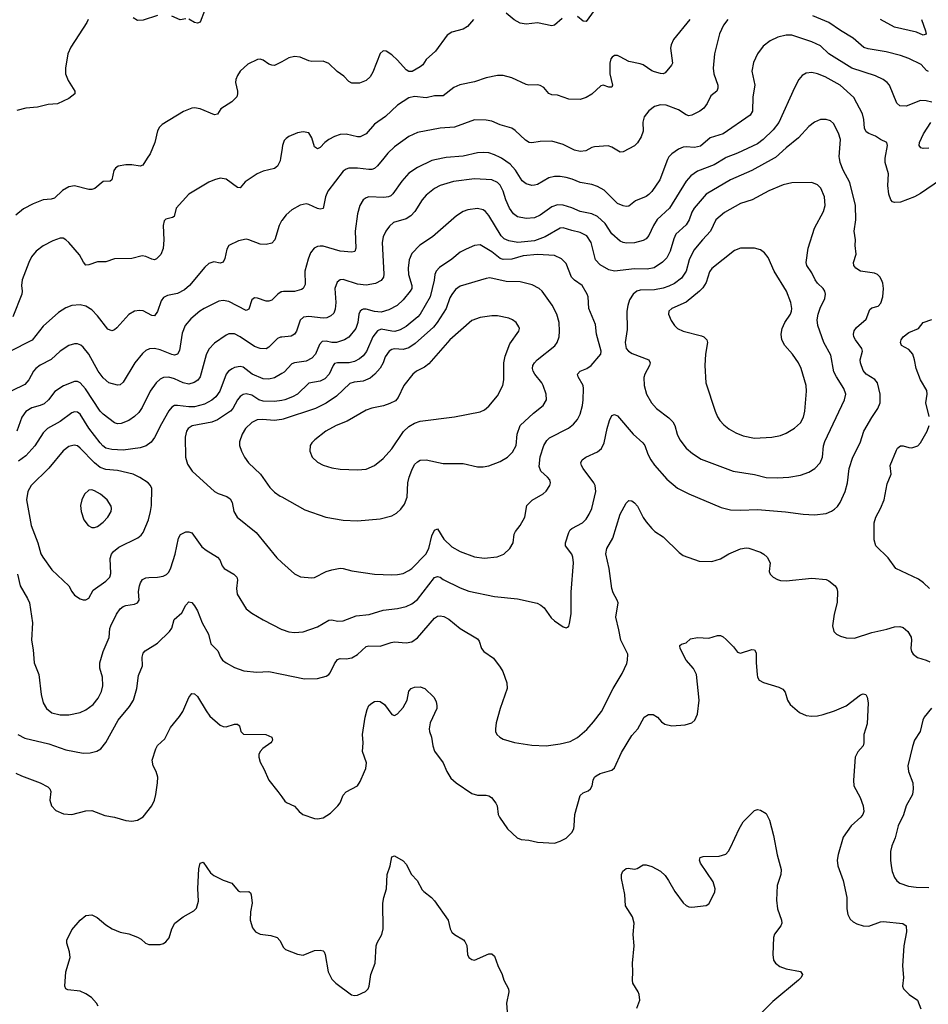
# Model space of a CAD drawing. Header units: inches. Extents: x 1308439 to 1441336, y 959892 to 1036309.
# Tile 91 of 167: x 1368166 to 1374526, y 1014082 to 1020969. Entities that reach past the tile are written whole.
import ezdxf

# ---------------------------------------------------------------- set-up
doc = ezdxf.new("R2010")
doc.units = ezdxf.units.IN
doc.header["$MEASUREMENT"] = 0
for name, color, linetype in [('B3061', 7, 'Continuous'), ('B3062', 7, 'Continuous'), ('B3071', 7, 'Continuous'), ('B3072', 7, 'Continuous')]:
    doc.layers.add(name, color=color, linetype=linetype)

msp = doc.modelspace()

# ---------------------------------------------------------------- linework, layer by layer
at = {"layer": 'B3061', "color": 6}
for points, elevation in [([(1369992.4, 1020000), (1369990, 1019982.5), (1369970, 1019945.2), (1369950, 1019927.8), (1369870, 1019908.9), (1369828.8, 1019891.2), (1369744.3, 1019835.7), (1369710, 1019792.7), (1369690, 1019794.9), (1369610, 1019853.7), (1369570, 1019859.7), (1369530, 1019849.9), (1369490, 1019831.5), (1369350, 1019748.1), (1369260.4, 1019650), (1369247.4, 1019592.6), (1369234.8, 1019585.2), (1369190, 1019573.2), (1369178.3, 1019561.7), (1369171, 1019530), (1369176, 1019430), (1369170.7, 1019369.3), (1369153.9, 1019326.1), (1369123.3, 1019296.7), (1369110, 1019290.5), (1369090, 1019293.7), (1369050, 1019313.5), (1369022.8, 1019317.2), (1368950, 1019298.2), (1368830, 1019295.8), (1368770, 1019275.6), (1368710, 1019275.5), (1368650, 1019253.9), (1368630, 1019252.3), (1368612.6, 1019272.6), (1368585.3, 1019325.3), (1368510, 1019409.9), (1368490, 1019430.3), (1368470, 1019440.1), (1368450, 1019440.9), (1368397.4, 1019422.6), (1368330, 1019386.2), (1368281.7, 1019350), (1368249.3, 1019310.7), (1368229.3, 1019270.7), (1368183.9, 1019150), (1368178.9, 1019110), (1368183.8, 1019070), (1368181.6, 1019050), (1368118.9, 1018890)], 2900), ([(1369058.8, 1020000), (1369028, 1019952), (1369010, 1019945), (1368950, 1019953.8), (1368910, 1019954.2), (1368856.1, 1019943.9), (1368836.3, 1019930), (1368825.3, 1019914.7), (1368811, 1019849), (1368799.9, 1019840.1), (1368750, 1019837.2), (1368690.8, 1019789.2), (1368670, 1019781.5), (1368650, 1019781.6), (1368550, 1019806.9), (1368510, 1019799.9), (1368466.3, 1019773.7), (1368410, 1019721.6), (1368385.7, 1019714.3), (1368330, 1019709.5), (1368260, 1019680), (1368193.7, 1019646.3), (1368138.7, 1019601.3)], 2800), ([(1370000, 1019564.3), (1369998.1, 1019561.9), (1369982.2, 1019530), (1369950.8, 1019430), (1369930, 1019406), (1369890, 1019395.6), (1369850, 1019398.4), (1369770, 1019430.3), (1369750, 1019433), (1369698.5, 1019421.5), (1369630.9, 1019390), (1369615.1, 1019364.9), (1369600.8, 1019299.2), (1369590, 1019273.1), (1369570, 1019266.5), (1369524.8, 1019275.2), (1369490, 1019263.5), (1369462.1, 1019237.9), (1369353.9, 1019110), (1369320.2, 1019079.8), (1369270, 1019053.4), (1369201.1, 1019038.9), (1369173.6, 1019026.4), (1369156.5, 1019003.5), (1369130, 1018927.8), (1369110, 1018898.7), (1369090, 1018900.7), (1369030, 1018932.3), (1369004.5, 1018935.5), (1368970, 1018930.8), (1368930, 1018907), (1368846.4, 1018813.6), (1368830, 1018798.9), (1368810, 1018792.1), (1368783.5, 1018803.5), (1368710, 1018898.8), (1368670, 1018939.1), (1368630, 1018965), (1368590, 1018974.3), (1368530, 1018970.5), (1368490, 1018954.5), (1368438.7, 1018921.3), (1368330, 1018826.4), (1368252.2, 1018727.8), (1368093.4, 1018646.6)], 3000), ([(1370000, 1019066), (1369995, 1019065), (1369971.9, 1019050), (1369930, 1019007.8), (1369910, 1018999.9), (1369890, 1019000.6), (1369830, 1019021.5), (1369810, 1019022.4), (1369789.8, 1019010.2), (1369770, 1018943.4), (1369750, 1018934.6), (1369630, 1018997.1), (1369590, 1019005.8), (1369560.8, 1018999.2), (1369457.4, 1018950), (1369426.9, 1018930), (1369363.6, 1018876.4), (1369324.6, 1018830), (1369302.6, 1018777.4), (1369285.2, 1018654.8), (1369271.4, 1018628.6), (1369250, 1018623.6), (1369230, 1018627.6), (1369150, 1018659.6), (1369110, 1018669.1), (1369074.1, 1018665.9), (1369050, 1018655), (1369025.6, 1018634.4), (1368971.9, 1018568.1), (1368890, 1018433.5), (1368870, 1018414.7), (1368850, 1018411.9), (1368790, 1018429.4), (1368750, 1018462.9), (1368715.7, 1018510), (1368649.1, 1018629.1), (1368610, 1018679.1), (1368592.8, 1018692.8), (1368570, 1018701.8), (1368550, 1018701.6), (1368510, 1018689), (1368450, 1018651.2), (1368386.7, 1018593.3), (1368310, 1018552.3), (1368279.9, 1018530), (1368263.1, 1018510), (1368230.2, 1018449.8), (1368202.3, 1018417.7), (1368110, 1018372.8)], 3100), ([(1370000, 1018749), (1369991.7, 1018748.3), (1369970, 1018739.5), (1369910, 1018677.4), (1369890, 1018668), (1369850, 1018668.5), (1369810, 1018683), (1369710, 1018750.8), (1369670, 1018771.1), (1369630, 1018771.4), (1369610, 1018761.7), (1369530, 1018707.2), (1369490, 1018665.3), (1369470, 1018624.7), (1369430, 1018471.6), (1369412.4, 1018447.6), (1369388.2, 1018431.8), (1369350, 1018420.8), (1369310, 1018428.4), (1369250, 1018456.8), (1369210, 1018468.5), (1369173.2, 1018466.8), (1369150, 1018455.4), (1369121.6, 1018430), (1369079.4, 1018370), (1369023.8, 1018256.2), (1368999.2, 1018220.8), (1368970, 1018193.8), (1368930, 1018166.6), (1368875.9, 1018144.1), (1368850, 1018141.8), (1368830, 1018149), (1368749.3, 1018210), (1368730, 1018230.2), (1368627.7, 1018387.7), (1368590, 1018430), (1368570, 1018438.8), (1368550, 1018438.5), (1368472.2, 1018407.8), (1368412.3, 1018367.7), (1368367.1, 1018310), (1368337.3, 1018282.7), (1368310, 1018269.5), (1368250, 1018254.1), (1368210, 1018228.4), (1368179.9, 1018190), (1368145.8, 1018090)], 3200), ([(1370000, 1018493.8), (1369950, 1018464.8), (1369910, 1018454.2), (1369870, 1018456.5), (1369792.6, 1018490), (1369730, 1018538.4), (1369710, 1018543.2), (1369670, 1018536.5), (1369652.1, 1018527.9), (1369628.4, 1018511.6), (1369610.3, 1018489.7), (1369567.6, 1018370), (1369537.7, 1018330), (1369510, 1018307), (1369459.2, 1018280.8), (1369390, 1018262), (1369350, 1018260.1), (1369270, 1018270.8), (1369250, 1018269.4), (1369230, 1018258.5), (1369210, 1018232.2), (1369158.1, 1018141.9), (1369110, 1018046.8), (1369085.5, 1018014.5), (1369051.2, 1017988.8), (1369010, 1017975), (1368890, 1017958.7), (1368810, 1017963), (1368770, 1017972.8), (1368748, 1017988), (1368730, 1018008.8), (1368650, 1018113), (1368590.1, 1018210), (1368570, 1018224.1), (1368550, 1018227.2), (1368530, 1018219.7), (1368450, 1018158.9), (1368360.7, 1018110), (1368330, 1018079), (1368270.9, 1017989.1), (1368210, 1017918.6), (1368158.6, 1017881.4)], 3300), ([(1370000, 1018306.3), (1369950, 1018297.3), (1369870, 1018300.2), (1369839.9, 1018310), (1369790, 1018343), (1369750, 1018351.4), (1369730, 1018346.9), (1369710, 1018333.9), (1369690.5, 1018310), (1369658.1, 1018250), (1369641.9, 1018230), (1369550.7, 1018169.3), (1369510, 1018153.2), (1369372.2, 1018127.8), (1369344.4, 1018110), (1369334.2, 1018090), (1369324.3, 1018050), (1369326.5, 1017910), (1369341.2, 1017861.2), (1369374.3, 1017810), (1369529.6, 1017670), (1369555.6, 1017655.6), (1369614.8, 1017634.8), (1369638.8, 1017618.8), (1369653.1, 1017593.1), (1369663.8, 1017530), (1369689.2, 1017490), (1369821.8, 1017381.8), (1369965, 1017205), (1370000, 1017173.3)], 3400), ([(1370000, 1018172.6), (1369946, 1018166), (1369867.8, 1018172.2), (1369827.3, 1018170), (1369790, 1018151.5), (1369747.4, 1018110), (1369722.4, 1018070), (1369704.6, 1018015.4), (1369703.9, 1017990), (1369717.6, 1017950), (1369738.4, 1017910), (1369767.4, 1017870), (1369850.6, 1017790.6), (1369916.6, 1017696.6), (1369950, 1017663.8), (1369990, 1017636.8), (1370000, 1017631.3)], 3500), ([(1368150.7, 1017090), (1368169.3, 1017009.3), (1368221.2, 1016921.2), (1368234.3, 1016890), (1368255.5, 1016750), (1368248, 1016630), (1368260.7, 1016560.7), (1368267, 1016470), (1368301, 1016390), (1368315.8, 1016250), (1368330.5, 1016190.5), (1368352.9, 1016150), (1368390, 1016121), (1368450, 1016106), (1368510, 1016107.6), (1368590, 1016124), (1368630, 1016141.6), (1368679.8, 1016180.2), (1368715.7, 1016224.3), (1368738.7, 1016270), (1368747.7, 1016310), (1368744.9, 1016370), (1368726.7, 1016433.3), (1368727.3, 1016470), (1368749.9, 1016550), (1368791.6, 1016648.4), (1368797.4, 1016710), (1368803.6, 1016730), (1368842.7, 1016810), (1368870, 1016848.3), (1368890, 1016863.5), (1368910, 1016872), (1368970, 1016881.8), (1368990, 1016891.3), (1369001.4, 1016910), (1368998.1, 1016970), (1369004.8, 1017010), (1369010.9, 1017030), (1369026.4, 1017053.6), (1369050, 1017065.1), (1369070, 1017068.4), (1369130, 1017068.8), (1369170, 1017075.7), (1369192.7, 1017087.3), (1369210, 1017104.7), (1369224.9, 1017135.1), (1369253.1, 1017230), (1369276.6, 1017343.4), (1369291.7, 1017368.3), (1369330, 1017386.6), (1369350, 1017387.8), (1369370, 1017380.6), (1369441.5, 1017281.5), (1369470, 1017258.7), (1369550.2, 1017210.2), (1369567.6, 1017190), (1369582.8, 1017150), (1369596.1, 1017130), (1369665.5, 1017090), (1369686.3, 1017070), (1369690.4, 1017050), (1369682.4, 1016990), (1369689, 1016950), (1369750, 1016849.3), (1369790, 1016817.2), (1369869.8, 1016770.2), (1370000, 1016704.7)], 3300), ([(1368153.7, 1015970), (1368202.5, 1015942.5), (1368370, 1015903.8), (1368490, 1015862.2), (1368610, 1015839.2), (1368659.7, 1015840.3), (1368706.5, 1015853.5), (1368733.5, 1015870), (1368770, 1015912.5), (1368854.5, 1016070), (1368935.7, 1016164.3), (1368963.5, 1016210), (1368985.8, 1016290), (1368998.4, 1016381.6), (1369025.8, 1016450), (1369022.2, 1016510), (1369030, 1016538.5), (1369045.3, 1016554.7), (1369130, 1016608.8), (1369214.8, 1016690), (1369230, 1016712.2), (1369246.5, 1016773.5), (1369300.2, 1016819.8), (1369330, 1016874.5), (1369350, 1016897.4), (1369370, 1016893.4), (1369390, 1016869.4), (1369410, 1016834.5), (1369443.3, 1016750), (1369488.5, 1016670), (1369504.1, 1016604.1), (1369553.5, 1016553.5), (1369570.8, 1016510), (1369585.5, 1016490), (1369610.4, 1016470.4), (1369670, 1016437.9), (1369734.5, 1016414.5), (1369825.5, 1016405.5), (1369910, 1016410.6), (1370000, 1016391.7)], 3200), ([(1368139.3, 1015699.3), (1368179.3, 1015679.3), (1368308.8, 1015630), (1368362.3, 1015602.3), (1368375.8, 1015590), (1368384.6, 1015570), (1368377.6, 1015510), (1368389.3, 1015469.3), (1368417.9, 1015437.9), (1368473.6, 1015413.6), (1368530, 1015409.3), (1368630, 1015435.7), (1368670, 1015436.6), (1368762.5, 1015402.5), (1368830, 1015391.1), (1368910, 1015367.5), (1368950, 1015363.9), (1368990, 1015370.9), (1369030, 1015392.8), (1369090.6, 1015469.4), (1369109, 1015510), (1369118.3, 1015550), (1369131.7, 1015630), (1369133.1, 1015670), (1369121.1, 1015710), (1369100.3, 1015750), (1369093.4, 1015790), (1369118.7, 1015870), (1369130, 1015892.4), (1369180.8, 1015939.2), (1369222.4, 1016017.6), (1369285.2, 1016094.8), (1369306.8, 1016130), (1369350, 1016228.8), (1369370, 1016256.1), (1369390, 1016254.3), (1369410, 1016235), (1369470, 1016134.8), (1369497.9, 1016097.9), (1369570, 1016033.5), (1369590, 1016024.6), (1369610, 1016022.9), (1369670, 1016041.9), (1369690, 1016042.6), (1369704.6, 1016030), (1369714.1, 1015990), (1369731.8, 1015971.8), (1369888.1, 1015968.1), (1369930.1, 1015950.1), (1369936.5, 1015930), (1369930, 1015919.7), (1369923.5, 1015910), (1369868.6, 1015871.4), (1369850, 1015851.2), (1369840.7, 1015830), (1369839.2, 1015810), (1369850, 1015774.9), (1369875.7, 1015730), (1369908.8, 1015648.8), (1369973.7, 1015570), (1370000, 1015533)], 3100), ([(1368714.2, 1014070), (1368704.4, 1014090), (1368668.8, 1014130), (1368630, 1014156.1), (1368590, 1014173.3), (1368502.8, 1014182.8), (1368489.2, 1014189.2), (1368482.9, 1014210), (1368487.9, 1014310), (1368519.2, 1014410), (1368515.3, 1014450), (1368495.8, 1014510), (1368496.1, 1014530), (1368530, 1014602), (1368589.4, 1014670.6), (1368630, 1014702.3), (1368670, 1014707), (1368709.1, 1014689.1), (1368770, 1014637.6), (1368814.4, 1014610), (1368870, 1014585.5), (1368930, 1014574.3), (1368991.6, 1014551.6), (1369016.9, 1014536.9), (1369047.6, 1014510), (1369070, 1014500.2), (1369150, 1014500.9), (1369172.9, 1014507.1), (1369190, 1014518.4), (1369212.7, 1014547.3), (1369229.8, 1014610.2), (1369251.3, 1014650), (1369310, 1014693.6), (1369384.9, 1014735.1), (1369404.4, 1014755.6), (1369416.7, 1014803.3), (1369412.2, 1014892.2), (1369420.4, 1015030), (1369430, 1015070.3), (1369450, 1015076.9), (1369502.5, 1015002.5), (1369524, 1014984), (1369590, 1014950.1), (1369650, 1014928.5), (1369694.6, 1014874.6), (1369710, 1014868.3), (1369770, 1014871.2), (1369781.3, 1014861.3), (1369787.1, 1014847.1), (1369793.8, 1014790), (1369780.3, 1014730), (1369779.4, 1014670), (1369796.2, 1014616.2), (1369816.1, 1014590), (1369850, 1014572.8), (1369924.3, 1014564.3), (1369968.9, 1014548.9), (1369987.5, 1014527.5), (1370000, 1014502.7)], 3000)]:
    msp.add_lwpolyline(points, dxfattribs=dict(at, elevation=elevation))
for points, elevation in [([(1368546.6, 1017993.4), (1368510, 1017983.4), (1368470, 1017953.5), (1368370, 1017831), (1368246.6, 1017710), (1368222.3, 1017670), (1368214.2, 1017610), (1368246.9, 1017430), (1368293.2, 1017310), (1368314, 1017234), (1368327.2, 1017210), (1368390, 1017121.8), (1368509.1, 1017010), (1368530, 1016969.3), (1368550, 1016943.5), (1368590, 1016917.5), (1368610, 1016910.1), (1368630, 1016910.1), (1368650, 1016923.5), (1368680.9, 1016979.1), (1368770, 1017042.1), (1368796.8, 1017070), (1368804, 1017096), (1368799, 1017201), (1368808.8, 1017230), (1368823.6, 1017250), (1368860.8, 1017279.2), (1368994, 1017346), (1369016.2, 1017363.8), (1369030, 1017383.1), (1369067.7, 1017470), (1369082.5, 1017530), (1369087.6, 1017570), (1369090.3, 1017690), (1369082.3, 1017710), (1369065.2, 1017730), (1369007.9, 1017767.9), (1368961, 1017790), (1368850, 1017816.4), (1368770, 1017823.3), (1368730, 1017837.6), (1368690, 1017868.8), (1368590, 1017973), (1368570, 1017988)], 3400), ([(1368670, 1017680.3), (1368650, 1017678), (1368620.7, 1017650), (1368601.2, 1017610), (1368592.4, 1017570), (1368595.3, 1017530), (1368615.3, 1017470), (1368645, 1017430), (1368670, 1017417), (1368690, 1017416.3), (1368710, 1017423.7), (1368750, 1017454.5), (1368783.9, 1017490), (1368806.3, 1017530), (1368809.1, 1017550), (1368805.6, 1017565.6), (1368777.6, 1017610), (1368732, 1017650), (1368690, 1017674.2)], 3500)]:
    msp.add_lwpolyline(points, close=True, dxfattribs=dict(at, elevation=elevation))
at = {"layer": 'B3062', "color": 6}
msp.add_line((1370000, 1020054.7, 2900), (1369992.4, 1020000, 2900), dxfattribs=at)
for points, elevation in [([(1369459.7, 1021030), (1369430, 1020952), (1369410, 1020944.1), (1369390, 1020949.9), (1369350, 1020972.7)], 2700), ([(1368644.4, 1020970), (1368636.9, 1020950), (1368523.8, 1020776.2), (1368501.8, 1020730), (1368486.9, 1020630), (1368485.7, 1020590), (1368504.2, 1020544.2), (1368551.1, 1020470), (1368552.1, 1020450), (1368510, 1020416.8), (1368430, 1020379.8), (1368364.8, 1020375.2), (1368290, 1020356.3), (1368210, 1020351.2), (1368146.2, 1020333.8)], 2700), ([(1369130, 1020998.9), (1369030, 1020965.5), (1368990, 1020962.5), (1368961.1, 1020981.1)], 2700), ([(1369330, 1020975.4), (1369290, 1020969), (1369230, 1020994.1)], 2700), ([(1370000, 1020674.9), (1369950, 1020648.3), (1369930, 1020649.9), (1369910, 1020658.9), (1369870, 1020685.4), (1369850, 1020692.3), (1369829.6, 1020690.4), (1369762.8, 1020657.2), (1369710, 1020609.8), (1369690, 1020579.8), (1369678.5, 1020550), (1369677.4, 1020530), (1369690.6, 1020469.4), (1369691.6, 1020450), (1369685.5, 1020430), (1369650, 1020393.4), (1369574.7, 1020345.3), (1369550, 1020309.1), (1369530, 1020302.9), (1369430, 1020346.7), (1369390, 1020352.3), (1369370, 1020350.4), (1369313.4, 1020326.6), (1369162.9, 1020237.1), (1369143.8, 1020216.2), (1369129.4, 1020190.6), (1369111.4, 1020110), (1369078.1, 1020030), (1369058.8, 1020000)], 2800)]:
    msp.add_lwpolyline(points, dxfattribs=dict(at, elevation=elevation))
at = {"layer": 'B3071', "color": 6}
for points, elevation in [([(1370000, 1016704.7), (1370003.1, 1016703.1), (1370050, 1016687.8), (1370090, 1016681.6), (1370150, 1016687.5), (1370250, 1016722.4), (1370330, 1016769.8), (1370350, 1016771.6), (1370390, 1016762.7), (1370430, 1016764.1), (1370520.7, 1016799.3), (1370611.4, 1016808.6), (1370710, 1016839), (1370810, 1016849.8), (1370870, 1016865), (1370910, 1016883.6), (1370950, 1016913.9), (1371070, 1017067.8), (1371090, 1017075.3), (1371110, 1017069.8), (1371130, 1017053.1), (1371250, 1016995.7), (1371310, 1016972.4), (1371490, 1016934.5), (1371650, 1016918.2), (1371786.9, 1016886.9), (1371814.2, 1016874.1), (1371836.1, 1016856.1), (1371886.4, 1016786.4), (1371910, 1016764.9), (1371970, 1016722.4), (1371990, 1016714.9), (1372000.1, 1016719.9), (1372010, 1016727.3), (1372015.3, 1016744.7), (1372027, 1016813), (1372025.2, 1016965.2), (1372041.9, 1017170), (1372037.9, 1017210), (1372031.2, 1017230), (1371987.3, 1017290), (1371986.7, 1017310), (1372010, 1017382.6), (1372019.9, 1017400.1), (1372030, 1017411.2), (1372105.8, 1017450), (1372130, 1017476.5), (1372152, 1017510), (1372171.3, 1017550), (1372198.8, 1017670), (1372194.2, 1017710), (1372185.6, 1017730), (1372110.8, 1017830), (1372097.9, 1017850), (1372092.9, 1017870), (1372102.6, 1017890), (1372128.3, 1017910), (1372210, 1017947.4), (1372237.4, 1017970), (1372256.5, 1018010), (1372276.9, 1018110), (1372293.5, 1018166.5), (1372310, 1018200.3), (1372330, 1018207.5), (1372350, 1018197.3), (1372461, 1018070), (1372528, 1018010), (1372541.3, 1017990), (1372561.6, 1017930), (1372583.1, 1017890), (1372610, 1017852.2), (1372695.5, 1017755.5), (1372770, 1017691.7), (1372850, 1017652.4), (1373076.1, 1017556.1), (1373140.7, 1017540.7), (1373210, 1017538.2), (1373330, 1017544.1), (1373526.3, 1017526.3), (1373650, 1017509.8), (1373730, 1017506.3), (1373810, 1017515.7), (1373848.5, 1017531.5), (1373870, 1017545.7), (1373890, 1017565.1), (1373907.8, 1017592.2), (1373944.1, 1017670), (1373960, 1017730), (1373971.7, 1017830), (1373996.7, 1017910), (1374048.4, 1018010), (1374074.4, 1018090), (1374130, 1018187.7), (1374172.5, 1018250), (1374187.9, 1018290), (1374188.9, 1018350), (1374169, 1018430), (1374152.5, 1018452.5), (1374089.9, 1018490), (1374070, 1018515.4), (1374052, 1018568), (1374049.6, 1018590), (1374065.2, 1018650), (1374060.5, 1018670), (1374016.9, 1018730), (1374005.4, 1018750), (1374001.6, 1018770), (1374006.9, 1018793.1), (1374022.8, 1018817.2), (1374090, 1018875), (1374117.2, 1018942.8), (1374130, 1018953.6), (1374174.1, 1018965.9), (1374194.4, 1018985.6), (1374208.1, 1019030), (1374212.2, 1019090), (1374206.7, 1019126.7), (1374198.1, 1019150), (1374186.8, 1019170), (1374170, 1019186.1), (1374150, 1019195.6), (1374051.1, 1019211.1), (1374019.3, 1019230), (1374004.7, 1019250), (1374002.6, 1019270), (1374021.4, 1019330), (1374014.3, 1019390), (1374015, 1019430), (1374005.8, 1019490), (1374018.8, 1019570), (1374015, 1019670), (1373975.6, 1019830), (1373930, 1019916.9), (1373908.7, 1019970), (1373903.5, 1020000)], 3300), ([(1373447.6, 1020000), (1373290, 1019913.8), (1373140.2, 1019850), (1372971.3, 1019748.7), (1372885.7, 1019650), (1372870, 1019623.4), (1372851.5, 1019568.5), (1372830, 1019533.3), (1372758.2, 1019470), (1372743.6, 1019436.4), (1372719.5, 1019350), (1372695.5, 1019304.5), (1372666, 1019274), (1372606.1, 1019233.9), (1372557, 1019223), (1372470, 1019225.8), (1372330, 1019209.7), (1372290, 1019218.7), (1372230, 1019254.8), (1372196.7, 1019290), (1372165.6, 1019410), (1372136.5, 1019456.5), (1372090, 1019481), (1372030, 1019493.4), (1371970, 1019512.2), (1371950, 1019509.8), (1371843.5, 1019450), (1371770, 1019421.7), (1371651.6, 1019411.6), (1371590, 1019421.9), (1371557.3, 1019437.3), (1371536.3, 1019456.3), (1371450, 1019599.3), (1371426.7, 1019626.7), (1371410, 1019638.5), (1371370, 1019647.4), (1371302, 1019638), (1371270, 1019627.4), (1371222.4, 1019597.6), (1371054.3, 1019450), (1370967.6, 1019392.4), (1370910, 1019332.7), (1370892, 1019290), (1370884.2, 1019230), (1370887.3, 1019187.3), (1370911.7, 1019110), (1370909.8, 1019090), (1370899.1, 1019070), (1370851, 1019010), (1370808.9, 1018971.1), (1370750, 1018938.5), (1370696.4, 1018923.6), (1370650, 1018926.9), (1370590, 1018944.7), (1370570, 1018944.8), (1370560.1, 1018939.9), (1370548.7, 1018931.3), (1370539.1, 1018910), (1370531.9, 1018850), (1370517.7, 1018810), (1370470, 1018749.3), (1370438.8, 1018730), (1370382.8, 1018710), (1370350, 1018710.5), (1370310, 1018721.5), (1370282.6, 1018717.4), (1370263.9, 1018696.1), (1370236.5, 1018630), (1370210, 1018600.7), (1370170, 1018579.7), (1370090, 1018568.5), (1370070, 1018560.9), (1370016.6, 1018503.4), (1370000, 1018493.8)], 3300), ([(1373103.3, 1020000), (1373025.8, 1019954.2), (1372910.8, 1019909.2), (1372863.1, 1019876.9), (1372830, 1019840.4), (1372713.7, 1019650), (1372627.7, 1019572.3), (1372601.9, 1019530), (1372570, 1019459.7), (1372550, 1019436.6), (1372530, 1019424.2), (1372470, 1019407.4), (1372413.9, 1019406.1), (1372388.8, 1019410), (1372370, 1019418.8), (1372310.8, 1019470.8), (1372263.2, 1019543.2), (1372210, 1019591.3), (1372170, 1019610.9), (1372090, 1019628.3), (1372030, 1019654.2), (1371970, 1019671.7), (1371930, 1019673.3), (1371890, 1019661), (1371810, 1019602.5), (1371770, 1019583.8), (1371710, 1019577.4), (1371650, 1019590), (1371622.1, 1019610), (1371594.6, 1019650), (1371568.6, 1019708.6), (1371550, 1019770.3), (1371530, 1019810.5), (1371510, 1019831.3), (1371470, 1019847.8), (1371350, 1019856.7), (1371202.4, 1019837.6), (1371110, 1019808.4), (1371070, 1019788), (1371010, 1019741.9), (1370982.9, 1019710), (1370931.9, 1019628.1), (1370904, 1019596), (1370870, 1019575), (1370783.4, 1019550), (1370754.7, 1019525.3), (1370729.4, 1019490.6), (1370710.7, 1019450), (1370704.1, 1019410), (1370715.5, 1019190), (1370711.4, 1019168.6), (1370694.9, 1019145.1), (1370656.5, 1019123.5), (1370590, 1019112.2), (1370530, 1019119.7), (1370430, 1019151.5), (1370409.8, 1019150.2), (1370387.1, 1019132.9), (1370372.9, 1019090), (1370378.2, 1018990), (1370374.7, 1018945.3), (1370363.8, 1018916.2), (1370343.2, 1018896.8), (1370315.2, 1018884.8), (1370290, 1018881.4), (1370190, 1018893.5), (1370151.7, 1018888.3), (1370130, 1018866.8), (1370103.1, 1018790), (1370090, 1018768.7), (1370065.6, 1018754.4), (1370000, 1018749)], 3200), ([(1371126.5, 1020000), (1371050, 1019983.1), (1370950, 1019935.9), (1370890, 1019895), (1370841, 1019839), (1370777.8, 1019750), (1370762.8, 1019737.2), (1370748.5, 1019730), (1370714.3, 1019725.7), (1370610, 1019730.7), (1370590, 1019723.2), (1370570.8, 1019709.2), (1370545.9, 1019670), (1370530.3, 1019610), (1370514.5, 1019490), (1370519.2, 1019370), (1370512.2, 1019347.8), (1370490, 1019342.5), (1370410, 1019349.5), (1370290, 1019383.8), (1370270, 1019385.7), (1370250, 1019382.5), (1370226.5, 1019370), (1370202, 1019338), (1370184.9, 1019295.1), (1370162.3, 1019210), (1370163.8, 1019116.2), (1370150.1, 1019090), (1370137.9, 1019082.1), (1370090, 1019066.7), (1370011.6, 1019068.4), (1370000, 1019066)], 3100), ([(1370714.1, 1020000), (1370670, 1019946.5), (1370650, 1019928.9), (1370630, 1019921.7), (1370610, 1019920.9), (1370530, 1019929.5), (1370470.6, 1019929.4), (1370450, 1019923.5), (1370430, 1019910.5), (1370321.8, 1019770), (1370306.6, 1019730), (1370290, 1019649.4), (1370270, 1019643.3), (1370250, 1019647.9), (1370190, 1019676.8), (1370170, 1019682), (1370130, 1019672.5), (1370070, 1019639.4), (1370030, 1019603), (1370000, 1019564.3)], 3000), ([(1372704.9, 1020000), (1372699.4, 1019990), (1372645.6, 1019850), (1372590, 1019766.2), (1372570, 1019745.6), (1372550, 1019732.8), (1372477.3, 1019702.7), (1372430, 1019663.8), (1372410, 1019661.5), (1372390, 1019666.3), (1372350, 1019683.3), (1372256, 1019776), (1372210, 1019803), (1372170, 1019817.2), (1372090, 1019829.2), (1372033.7, 1019853.7), (1371990, 1019864.3), (1371950, 1019871.6), (1371908.4, 1019871.6), (1371870, 1019863.1), (1371790, 1019816.1), (1371770, 1019810.5), (1371750, 1019809.9), (1371710, 1019820.7), (1371683.1, 1019843.1), (1371637.3, 1019917.3), (1371598.9, 1019958.9), (1371539, 1020000)], 3100), ([(1374611.7, 1019848.3), (1374470, 1019752.8), (1374428.4, 1019730), (1374330, 1019693.2), (1374290, 1019689.4), (1374275.9, 1019695.9), (1374262.5, 1019710), (1374248.6, 1019748.6), (1374241.2, 1019810), (1374246.7, 1019890), (1374222.5, 1019970), (1374222.8, 1019997.2), (1374223.3, 1020000)], 3200), ([(1370000, 1017173.3), (1370090, 1017092.1), (1370131.6, 1017071.6), (1370210, 1017064.1), (1370230, 1017067.3), (1370311.8, 1017110), (1370350, 1017122.1), (1370410, 1017132.5), (1370431.1, 1017131.1), (1370490, 1017113), (1370650, 1017091.4), (1370770, 1017085.8), (1370810, 1017087.7), (1370850, 1017096), (1370890, 1017115.9), (1370910, 1017131.2), (1371008.4, 1017231.6), (1371029.3, 1017270), (1371050, 1017358.1), (1371070, 1017397.4), (1371090, 1017408.8), (1371135.3, 1017335.3), (1371190, 1017282.6), (1371249.9, 1017250.1), (1371350, 1017212.4), (1371417.1, 1017202.9), (1371508.4, 1017211.6), (1371553.6, 1017230), (1371595.6, 1017270), (1371620.2, 1017310), (1371627.6, 1017370), (1371636, 1017390), (1371669, 1017430), (1371700.6, 1017490), (1371716.7, 1017570), (1371752.1, 1017607.9), (1371830, 1017652.8), (1371850, 1017671.3), (1371875.7, 1017710), (1371880.8, 1017730), (1371876.6, 1017750), (1371860.6, 1017770), (1371814.3, 1017810), (1371802.8, 1017842.8), (1371809.3, 1017910.7), (1371834.6, 1017990), (1371854.7, 1018025.3), (1371874.8, 1018045.2), (1372007.2, 1018112.8), (1372041.1, 1018138.9), (1372070, 1018172.4), (1372089.6, 1018210.4), (1372105.8, 1018270), (1372111, 1018310), (1372111.4, 1018390), (1372108.9, 1018410), (1372074, 1018470), (1372070.3, 1018490), (1372089.9, 1018510), (1372135.6, 1018530), (1372164.8, 1018550), (1372233.9, 1018630), (1372235.3, 1018650), (1372204.3, 1018770), (1372196.8, 1018836.8), (1372150, 1018950), (1372143.9, 1019030), (1372137.8, 1019050), (1372102.3, 1019110), (1372048.1, 1019148.1), (1372028.2, 1019168.2), (1371990, 1019263.8), (1371957.4, 1019297.4), (1371910, 1019319.6), (1371790, 1019326.3), (1371690, 1019317.4), (1371610, 1019294.9), (1371550, 1019292.4), (1371530, 1019298.4), (1371470, 1019346.2), (1371390, 1019394.4), (1371350, 1019388.9), (1371290, 1019365.1), (1371250, 1019343.4), (1371190, 1019294.5), (1371105.2, 1019234.8), (1371081.7, 1019210), (1371072.7, 1019187.3), (1371067.9, 1019147.9), (1371039.1, 1019030), (1370970, 1018910.2), (1370953.3, 1018890), (1370870, 1018822.8), (1370830, 1018799.3), (1370791, 1018789), (1370770.6, 1018789.4), (1370695.9, 1018804.1), (1370670, 1018793.3), (1370637.5, 1018750), (1370592.8, 1018647.2), (1370570, 1018618), (1370543.9, 1018596.1), (1370510, 1018579.2), (1370471, 1018570), (1370390, 1018569.3), (1370370, 1018564.1), (1370359.5, 1018550), (1370333.2, 1018490), (1370302.2, 1018457.8), (1370270, 1018441), (1370190, 1018425.9), (1370110.3, 1018349.7), (1370075.9, 1018330), (1370020.7, 1018310), (1370000, 1018306.3)], 3400), ([(1370000, 1017631.3), (1370161.4, 1017541.4), (1370309.2, 1017489.2), (1370430, 1017467.5), (1370530, 1017463.3), (1370610, 1017469.8), (1370690, 1017478.3), (1370770, 1017498.7), (1370803.4, 1017516.6), (1370834.5, 1017545.5), (1370858.8, 1017581.2), (1370878.9, 1017630), (1370882.8, 1017730), (1370891.9, 1017770), (1370910, 1017818.4), (1370930, 1017857.5), (1370950, 1017877.5), (1370970, 1017887.8), (1371010, 1017889.5), (1371130, 1017865.4), (1371270, 1017865.4), (1371370, 1017841.3), (1371410, 1017841.3), (1371450, 1017849), (1371530, 1017879.4), (1371581.1, 1017910), (1371616, 1017944), (1371640, 1017990), (1371647.9, 1018070), (1371670, 1018130), (1371762.6, 1018217.4), (1371828.9, 1018270), (1371854.1, 1018310), (1371851.7, 1018350), (1371830.7, 1018410), (1371821, 1018430), (1371771, 1018490), (1371759.7, 1018510), (1371755.1, 1018530), (1371757.7, 1018550), (1371768.1, 1018570), (1371788.5, 1018590), (1371912.2, 1018687.8), (1371928, 1018712), (1371941.4, 1018750), (1371944.6, 1018790), (1371941.3, 1018850), (1371926.7, 1018910), (1371892.9, 1018972.9), (1371823, 1019070), (1371802.6, 1019090), (1371753.9, 1019113.9), (1371670, 1019135.8), (1371570, 1019138), (1371456.7, 1019163.3), (1371430, 1019159.7), (1371250, 1019104.7), (1371217.3, 1019082.7), (1371190, 1019048), (1371176.5, 1019023.5), (1371151.5, 1018948.5), (1371088.1, 1018850), (1371061.8, 1018818.2), (1370934.9, 1018705.1), (1370890, 1018672.9), (1370850, 1018663), (1370790, 1018666.8), (1370770, 1018661.7), (1370751.5, 1018650), (1370723.8, 1018610), (1370710, 1018569.9), (1370688.4, 1018531.6), (1370651.5, 1018488.5), (1370618.4, 1018461.6), (1370570, 1018439.6), (1370507, 1018433), (1370476.8, 1018423.2), (1370383.9, 1018336.1), (1370310, 1018287.7), (1370236.6, 1018250), (1370010, 1018173.9), (1370000, 1018172.6)], 3500), ([(1374532.4, 1018192.4), (1374509.2, 1018290), (1374517.5, 1018350), (1374515.2, 1018375.2), (1374471.7, 1018450), (1374440.7, 1018530), (1374429.4, 1018590), (1374416.2, 1018630), (1374390, 1018662.3), (1374338.8, 1018690), (1374330.7, 1018710), (1374335.6, 1018730), (1374349.9, 1018750), (1374390, 1018781.2), (1374457.8, 1018810), (1374490, 1018851.3), (1374550, 1018872)], 3200), ([(1374533.8, 1016990), (1374491.1, 1017031.1), (1374456.5, 1017056.5), (1374297.4, 1017130), (1374245.3, 1017205.3), (1374159.3, 1017290), (1374147.2, 1017330), (1374145.7, 1017450), (1374157.3, 1017490), (1374190.6, 1017550), (1374215.6, 1017610), (1374236.8, 1017723.2), (1374266.2, 1017790), (1374258.5, 1017850), (1374302.7, 1017957.3), (1374310, 1017972.6), (1374330, 1017988.6), (1374350, 1017989.3), (1374390, 1017976.1), (1374410, 1017974.5), (1374451.4, 1017988.6), (1374471.9, 1018010), (1374517.7, 1018090), (1374530.8, 1018130)], 3200), ([(1370000, 1016391.7), (1370158.4, 1016358.4), (1370250, 1016361.6), (1370310, 1016376.3), (1370330, 1016389.5), (1370338.7, 1016401.3), (1370370, 1016464.6), (1370390, 1016493.8), (1370410, 1016500.6), (1370450, 1016498.4), (1370490, 1016505.2), (1370530, 1016529.5), (1370590, 1016585), (1370610, 1016589.8), (1370690, 1016587.2), (1370766.1, 1016613.9), (1370790, 1016617.6), (1370870, 1016609.4), (1370910, 1016617.7), (1370950, 1016644.9), (1371070, 1016783.6), (1371090, 1016796.1), (1371110, 1016799.5), (1371135.2, 1016795.2), (1371170, 1016776.1), (1371250, 1016710.1), (1371370, 1016637.5), (1371381.1, 1016621.1), (1371397.4, 1016570), (1371415.1, 1016550), (1371482.6, 1016502.6), (1371530, 1016441.1), (1371546.7, 1016410), (1371574.8, 1016330), (1371578.8, 1016290), (1371529, 1016151), (1371502.1, 1016050), (1371495.7, 1016010), (1371497.4, 1015990), (1371506.2, 1015970), (1371526.7, 1015950), (1371550, 1015937.2), (1371630, 1015912.5), (1371750, 1015894.4), (1371850, 1015890.4), (1371950, 1015902.8), (1372018.9, 1015921.1), (1372070, 1015948.3), (1372135.2, 1016004.8), (1372182.9, 1016057.1), (1372237.5, 1016130), (1372319.8, 1016290), (1372383.6, 1016396.4), (1372414.7, 1016465.3), (1372421.1, 1016490), (1372421.6, 1016530), (1372372.4, 1016630), (1372360.5, 1016700.5), (1372337.5, 1016790), (1372354.5, 1016890), (1372348.9, 1016910), (1372320, 1016960), (1372309.7, 1016989.7), (1372291.9, 1017130), (1372268.1, 1017231.9), (1372276, 1017270), (1372318.3, 1017341.7), (1372370, 1017510.9), (1372410, 1017587.5), (1372430, 1017605.8), (1372450, 1017603.5), (1372470, 1017590.1), (1372490, 1017565.9), (1372530, 1017486.4), (1372550, 1017455.6), (1372590.1, 1017410.1), (1372611.5, 1017390), (1372670, 1017351.2), (1372781.4, 1017241.4), (1372810, 1017222.2), (1372922.4, 1017182.4), (1373010, 1017180.3), (1373070, 1017198.3), (1373130, 1017233.6), (1373210, 1017266.9), (1373250, 1017274.1), (1373270, 1017272.2), (1373350, 1017244), (1373375, 1017230), (1373397.2, 1017210), (1373417.8, 1017170), (1373412.9, 1017110), (1373419.8, 1017090), (1373439.1, 1017070), (1373470, 1017053), (1373490, 1017046.5), (1373530, 1017043.9), (1373710, 1017062), (1373810, 1017052.7), (1373830, 1017044.6), (1373874, 1017010), (1373885.3, 1016990), (1373889.7, 1016970), (1373886.8, 1016893.2), (1373866.9, 1016810), (1373855, 1016730), (1373864.1, 1016690), (1373883.8, 1016670), (1373910, 1016656.4), (1373950, 1016646.3), (1374010, 1016643.9), (1374130, 1016683.8), (1374234.2, 1016705.8), (1374290, 1016722.9), (1374325.4, 1016725.4), (1374350, 1016718.6), (1374383.2, 1016690), (1374406, 1016650), (1374408.5, 1016630), (1374404.1, 1016570), (1374408.1, 1016550), (1374419.7, 1016530), (1374448.9, 1016508.9), (1374510.1, 1016490.1), (1374536.6, 1016476.6)], 3200), ([(1370000, 1015533), (1370022, 1015502), (1370033.1, 1015493.1), (1370088.8, 1015468.8), (1370123.2, 1015430), (1370148.9, 1015410), (1370230, 1015381.6), (1370250, 1015379.2), (1370290, 1015387.5), (1370340.3, 1015419.7), (1370393.8, 1015470), (1370408.1, 1015491.9), (1370430, 1015545.2), (1370450, 1015568.1), (1370530.6, 1015610), (1370550, 1015640.8), (1370579.6, 1015710), (1370588.2, 1015731.8), (1370592.6, 1015770), (1370565.3, 1015850), (1370569.9, 1015910.1), (1370564.4, 1015970), (1370583.6, 1016090), (1370597, 1016143), (1370610, 1016172.1), (1370630, 1016189.5), (1370650, 1016198.9), (1370670, 1016202.9), (1370690, 1016200.7), (1370719.2, 1016179.2), (1370770, 1016109.2), (1370790, 1016103.2), (1370810, 1016114.5), (1370850, 1016158.2), (1370877.5, 1016210), (1370890, 1016271.6), (1370905.5, 1016290), (1370930, 1016300.5), (1370970, 1016302.7), (1371002.7, 1016290), (1371065.2, 1016230), (1371080.5, 1016200.5), (1371086.4, 1016170), (1371084.7, 1016150), (1371038.2, 1016050), (1371030.9, 1016010), (1371034.7, 1015990), (1371048.8, 1015950), (1371057.9, 1015890), (1371070, 1015852.9), (1371128.9, 1015770), (1371154.6, 1015710), (1371184.1, 1015664.1), (1371220.2, 1015630), (1371330, 1015555.9), (1371370, 1015545.8), (1371430, 1015545.1), (1371450, 1015539.8), (1371467.6, 1015527.6), (1371497.5, 1015490), (1371507, 1015470), (1371514.7, 1015410), (1371523.5, 1015390), (1371580.2, 1015310), (1371646.9, 1015246.9), (1371674.9, 1015234.9), (1371730, 1015230.1), (1371790, 1015217), (1371910, 1015210.1), (1371950, 1015223), (1371990, 1015244), (1372030, 1015283.2), (1372043.6, 1015310), (1372047.6, 1015330), (1372051, 1015410), (1372090, 1015541.6), (1372110, 1015560.8), (1372144.2, 1015575.8), (1372161.9, 1015590), (1372171.8, 1015610), (1372179.7, 1015650), (1372189, 1015670), (1372199.8, 1015680.2), (1372230, 1015696.6), (1372310, 1015720.6), (1372330, 1015736.3), (1372377.3, 1015842.7), (1372450, 1015963), (1372492, 1016010), (1372536.4, 1016090), (1372568, 1016110), (1372600.5, 1016110), (1372630, 1016091.6), (1372658.3, 1016058.2), (1372680.4, 1016040.4), (1372729.5, 1016029.5), (1372824, 1016036), (1372870, 1016051), (1372890.4, 1016069.6), (1372909.5, 1016110.5), (1372922.6, 1016210), (1372903.4, 1016390), (1372881.4, 1016430), (1372829.9, 1016490), (1372789.4, 1016570), (1372786.3, 1016590), (1372787.1, 1016592.9), (1372798.8, 1016601.2), (1372830, 1016610.3), (1372862, 1016638), (1372910, 1016647), (1372990, 1016642.2), (1373050, 1016662), (1373070, 1016661.8), (1373090, 1016652.5), (1373110, 1016633.9), (1373161.5, 1016581.5), (1373190, 1016544.9), (1373210, 1016539.1), (1373290, 1016563), (1373310, 1016560.8), (1373321.5, 1016541.5), (1373321.5, 1016470), (1373328.3, 1016388.3), (1373331, 1016370), (1373341.3, 1016350), (1373371.9, 1016331.9), (1373480, 1016300), (1373506.5, 1016286.5), (1373524.2, 1016264.2), (1373539.8, 1016210), (1373558.3, 1016178.3), (1373624.2, 1016124.2), (1373670, 1016101.5), (1373710, 1016096.3), (1373750, 1016099.5), (1373790, 1016108.2), (1373870, 1016135.6), (1373950, 1016170.7), (1374050, 1016247.2), (1374070, 1016254.8), (1374088.4, 1016248.4), (1374098.3, 1016230), (1374105.1, 1016190), (1374096.6, 1016043.4), (1374074.3, 1015970), (1374075.4, 1015910), (1374070.1, 1015890), (1374032.6, 1015847.4), (1374014.8, 1015810), (1374001.7, 1015650), (1374003.6, 1015610), (1374048.7, 1015528.7), (1374070.8, 1015470), (1374074.2, 1015430), (1374067.6, 1015410), (1374052.9, 1015390), (1373985.8, 1015330), (1373928.8, 1015251.2), (1373895.3, 1015130), (1373888.4, 1015090), (1373891.7, 1015050), (1373929, 1014949), (1373954.4, 1014830), (1373956.3, 1014750), (1373961.9, 1014710), (1373978.6, 1014678.6), (1373998.6, 1014658.6), (1374024.4, 1014644.4), (1374070, 1014630.1), (1374110, 1014628.8), (1374190, 1014658.8), (1374210, 1014660.9), (1374348.1, 1014648.1), (1374369.5, 1014630), (1374372.2, 1014590), (1374353.6, 1014490), (1374344.2, 1014350), (1374351.3, 1014270), (1374346, 1014210), (1374352.9, 1014190), (1374391.4, 1014151.4), (1374449.2, 1014110), (1374474.2, 1014050)], 3100), ([(1374547.5, 1016152.5), (1374496.6, 1016090), (1374488, 1016070), (1374469.2, 1015990.8), (1374430.1, 1015930), (1374414.1, 1015885.9), (1374381.5, 1015750), (1374387.6, 1015710), (1374416.3, 1015630), (1374420.7, 1015590), (1374416.1, 1015550), (1374371.4, 1015470), (1374352.7, 1015407.3), (1374314.1, 1015330), (1374292.8, 1015247.2), (1374269.6, 1015190), (1374261.5, 1015150), (1374260.3, 1015090), (1374265.2, 1015050), (1374273.7, 1015010), (1374290, 1014969.3), (1374305.8, 1014945.8), (1374326, 1014930), (1374388.1, 1014908.1), (1374440.7, 1014900.7), (1374530, 1014898)], 3200), ([(1372485.3, 1014054.7), (1372506.1, 1014110), (1372502.7, 1014150), (1372495.2, 1014170), (1372458.3, 1014230), (1372455.1, 1014250), (1372458.2, 1014310), (1372454.5, 1014370), (1372467.5, 1014490), (1372459.6, 1014570), (1372467.6, 1014650), (1372454.8, 1014694.8), (1372407.1, 1014770), (1372402.1, 1014850), (1372378.2, 1014961.8), (1372379.3, 1014990), (1372387.7, 1015012.3), (1372410, 1015031.9), (1372425, 1015035), (1372470, 1015027.3), (1372488.8, 1015031.2), (1372530, 1015057), (1372550, 1015057.8), (1372590, 1015045.8), (1372650, 1015013.7), (1372682.7, 1014982.7), (1372708.2, 1014948.2), (1372751.3, 1014870), (1372810, 1014792.3), (1372830, 1014773.4), (1372850, 1014763.9), (1372870, 1014761.8), (1372970, 1014772.2), (1372990, 1014785.8), (1372999.4, 1014800.6), (1373031.1, 1014868.9), (1373034.6, 1014890), (1373018.7, 1014938.7), (1372931.1, 1015070), (1372923.5, 1015090), (1372929.5, 1015110), (1372950, 1015116.1), (1373062.9, 1015117.1), (1373108, 1015132), (1373127, 1015153), (1373141.3, 1015178.7), (1373202.3, 1015310), (1373230, 1015358.4), (1373310, 1015438.4), (1373330, 1015444.2), (1373350, 1015439.1), (1373390, 1015415.8), (1373414.2, 1015370), (1373443.1, 1015263.1), (1373466.6, 1015126.6), (1373495.3, 1015024.7), (1373494.2, 1014990), (1373466.9, 1014913.1), (1373462.3, 1014810), (1373470.1, 1014750.1), (1373498, 1014670), (1373501, 1014650), (1373493.5, 1014630), (1373450, 1014572.3), (1373443.2, 1014550), (1373437.4, 1014430), (1373442, 1014390), (1373455.1, 1014370), (1373486.5, 1014346.5), (1373530, 1014330.4), (1373630, 1014312.3), (1373645.6, 1014290), (1373636, 1014270), (1373617.1, 1014250), (1373438, 1014102), (1373358.7, 1014021.3)], 3000), ([(1370000, 1014502.7), (1370010, 1014482.7), (1370025.8, 1014465.8), (1370110, 1014431.8), (1370150, 1014426.5), (1370230, 1014458.4), (1370270, 1014460.6), (1370290, 1014456.5), (1370296.9, 1014450), (1370303.8, 1014430), (1370324.8, 1014310), (1370350, 1014258.5), (1370379.7, 1014230), (1370488, 1014148), (1370510, 1014143.2), (1370530, 1014146.6), (1370587.4, 1014172.6), (1370604.3, 1014190), (1370612.1, 1014207.9), (1370623.6, 1014290), (1370654.5, 1014370), (1370661.9, 1014490), (1370668.6, 1014511.4), (1370699.9, 1014570), (1370710.8, 1014609.2), (1370708.3, 1014790), (1370713.9, 1014830), (1370732.2, 1014890), (1370738.9, 1014990), (1370759.5, 1015050), (1370770, 1015114.4), (1370790, 1015119.6), (1370850, 1015086), (1370870, 1015062.6), (1370907.2, 1014990), (1370948.6, 1014948.6), (1370983.1, 1014883.1), (1370994.4, 1014870), (1371048.7, 1014830), (1371070, 1014806.2), (1371164.9, 1014670), (1371179.6, 1014610), (1371190, 1014586.7), (1371208.4, 1014570), (1371272.5, 1014532.5), (1371282, 1014522), (1371294.5, 1014494.5), (1371300.3, 1014430), (1371310.2, 1014410.2), (1371330, 1014394.4), (1371350, 1014390.3), (1371450, 1014435.5), (1371470, 1014436.1), (1371490, 1014419.5), (1371512.5, 1014352.5), (1371543.1, 1014290), (1371554.1, 1014250), (1371586.4, 1014190), (1371589.5, 1014170), (1371573.5, 1014090), (1371576.8, 1014030)], 3000)]:
    msp.add_lwpolyline(points, dxfattribs=dict(at, elevation=elevation))
for points, elevation in [([(1373710, 1019830.3), (1373570, 1019828.5), (1373510, 1019814.5), (1373410, 1019771), (1373291.6, 1019708.4), (1373210, 1019683.4), (1373099.4, 1019620.6), (1373038.2, 1019570), (1373001.8, 1019490), (1372944.5, 1019430), (1372883.9, 1019356.1), (1372851.9, 1019290), (1372830, 1019210), (1372797.8, 1019162.2), (1372750, 1019124.9), (1372710, 1019104.4), (1372670, 1019090.7), (1372610, 1019079.5), (1372510, 1019076.6), (1372485, 1019070), (1372459.5, 1019050), (1372433.9, 1019010), (1372421.8, 1018970), (1372416.6, 1018930), (1372417.3, 1018802.7), (1372404.2, 1018710), (1372411.5, 1018670), (1372427.2, 1018650), (1372454, 1018634), (1372570.1, 1018590), (1372578.3, 1018570), (1372573.2, 1018550), (1372540.5, 1018490), (1372533.5, 1018466.5), (1372536.7, 1018410), (1372554.3, 1018350), (1372588, 1018290), (1372622.8, 1018250), (1372710, 1018185.1), (1372737.1, 1018157.1), (1372750.8, 1018130.8), (1372767.4, 1018070), (1372785.4, 1018030), (1372830, 1017971.6), (1372874, 1017934), (1372935, 1017895), (1373160.6, 1017810), (1373310, 1017788.2), (1373390, 1017766.8), (1373470, 1017763.9), (1373550, 1017768.9), (1373630, 1017782.9), (1373690, 1017804.5), (1373730.6, 1017829.4), (1373767.7, 1017870), (1373785.2, 1017910), (1373792.6, 1017987.4), (1373801.6, 1018018.4), (1373939.1, 1018310), (1373947.2, 1018350), (1373933.7, 1018390), (1373882.3, 1018470), (1373865.2, 1018505.2), (1373843.5, 1018623.5), (1373794.6, 1018710), (1373752, 1018830), (1373748.7, 1018870), (1373755.1, 1018910), (1373768.3, 1018951.7), (1373801.3, 1019018.7), (1373805.9, 1019050), (1373801.9, 1019070), (1373790.5, 1019090), (1373750, 1019126.8), (1373732.9, 1019150), (1373710, 1019197.7), (1373675, 1019250), (1373670.9, 1019270), (1373685, 1019370), (1373728.2, 1019510), (1373793.1, 1019626.9), (1373803.5, 1019670), (1373798.3, 1019730), (1373772.3, 1019790), (1373750, 1019814.7)], 3400), ([(1373210, 1019371.4), (1373170, 1019355.7), (1373010, 1019227.7), (1372994.6, 1019205.4), (1372971.9, 1019130), (1372947, 1019093), (1372925.2, 1019070), (1372830, 1018992.7), (1372730.6, 1018950), (1372709.7, 1018930), (1372706.8, 1018910), (1372725.6, 1018865.6), (1372750.1, 1018830), (1372770.1, 1018810), (1372809.7, 1018789.7), (1372937.2, 1018757.2), (1372953.9, 1018750), (1372976.1, 1018730), (1372979.7, 1018710), (1372966.9, 1018630), (1372961.7, 1018550), (1372969.3, 1018430), (1373032.8, 1018230), (1373050.4, 1018190.4), (1373066.6, 1018166.6), (1373095.4, 1018135.4), (1373130, 1018108.3), (1373178.8, 1018078.8), (1373230, 1018057.3), (1373310, 1018042.8), (1373430, 1018048.6), (1373490, 1018061.4), (1373530, 1018076.4), (1373590, 1018111.7), (1373630.2, 1018150), (1373651.1, 1018188.9), (1373661.8, 1018230), (1373674, 1018370), (1373671.5, 1018410), (1373635.1, 1018530), (1373617.5, 1018570), (1373575.8, 1018630), (1373520.8, 1018690), (1373499.3, 1018730), (1373495.5, 1018770), (1373503.4, 1018810), (1373522, 1018850), (1373561.8, 1018910), (1373568.6, 1018930), (1373569.7, 1018950), (1373562.7, 1018990), (1373532.7, 1019070), (1373445.9, 1019210), (1373405.7, 1019305.7), (1373379.2, 1019339.2), (1373350, 1019358.2), (1373310, 1019369.9)], 3500), ([(1371510, 1018897.4), (1371470, 1018896.9), (1371390, 1018886.6), (1371330, 1018864), (1371177.8, 1018730), (1371030, 1018562.8), (1371000.3, 1018539.7), (1370942.9, 1018510), (1370917.7, 1018490), (1370854.6, 1018410), (1370814.2, 1018325.8), (1370795.8, 1018304.2), (1370756.5, 1018283.5), (1370712.5, 1018267.5), (1370630, 1018251.7), (1370590, 1018238.6), (1370459.1, 1018160.9), (1370380.1, 1018130), (1370309.6, 1018090), (1370231, 1018030), (1370211.6, 1018010), (1370199.8, 1017990), (1370196.6, 1017950), (1370212.6, 1017910), (1370250, 1017874), (1370290, 1017853.1), (1370350, 1017835.4), (1370410, 1017826.1), (1370530, 1017821), (1370590, 1017826), (1370650, 1017851.7), (1370710, 1017900.7), (1370770, 1017968.5), (1370852.5, 1018087.5), (1370890, 1018123.1), (1370930, 1018147.1), (1370970, 1018161), (1371210.1, 1018190.1), (1371390, 1018225.1), (1371419.4, 1018240.6), (1371450, 1018266.5), (1371510, 1018337.8), (1371547.5, 1018410), (1371554.4, 1018450), (1371555, 1018570), (1371563.3, 1018616.7), (1371597.7, 1018702.3), (1371659.7, 1018790), (1371663.3, 1018810), (1371660.4, 1018820.4), (1371641.9, 1018850), (1371615, 1018870), (1371590, 1018881.5)], 3600)]:
    msp.add_lwpolyline(points, close=True, dxfattribs=dict(at, elevation=elevation))
at = {"layer": 'B3072', "color": 6}
for points, elevation in [([(1371963.1, 1020976.9), (1371910, 1020930.6), (1371890, 1020926.6), (1371790, 1020947.5), (1371710, 1020938.1), (1371670, 1020944.8), (1371627.2, 1020967.2), (1371570, 1021015)], 2800), ([(1372187.5, 1021032.5), (1372130, 1020956.8), (1372110, 1020958.9), (1372070, 1020992.5)], 2800), ([(1372856.5, 1020970), (1372741.4, 1020830), (1372725.7, 1020794.3), (1372721.4, 1020770), (1372734.1, 1020665.9), (1372727.6, 1020650), (1372683.5, 1020596.5), (1372670, 1020591.1), (1372650, 1020592.8), (1372610, 1020603.8), (1372590, 1020612.4), (1372530, 1020653), (1372510, 1020661), (1372430, 1020676), (1372370, 1020709.9), (1372350, 1020718.1), (1372330, 1020718.3), (1372312.5, 1020707.5), (1372304.1, 1020695.9), (1372295.6, 1020664.4), (1372297.4, 1020590), (1372314.3, 1020510), (1372310, 1020496.5), (1372290, 1020498.1), (1372250, 1020510.6), (1372232.8, 1020507.2), (1372171, 1020449), (1372130, 1020425.2), (1372090, 1020411.9), (1372010, 1020413.5), (1371930, 1020442.1), (1371890, 1020443.1), (1371870, 1020452.4), (1371834.1, 1020494.1), (1371810, 1020508.6), (1371790, 1020513.1), (1371730, 1020511.5), (1371710, 1020515.5), (1371610, 1020563), (1371550, 1020577.7), (1371510, 1020578.2), (1371430, 1020561.5), (1371350, 1020534.9), (1371245.7, 1020514.3), (1371205.1, 1020494.9), (1371130, 1020437.5), (1371070, 1020436.4), (1371010, 1020423.3), (1370930, 1020431), (1370890, 1020421.8), (1370809.5, 1020370.5), (1370727.4, 1020292.6), (1370650, 1020237.7), (1370590, 1020169.9), (1370550, 1020149.9), (1370530, 1020149.1), (1370450, 1020169.4), (1370410, 1020165.3), (1370368.7, 1020151.3), (1370329.1, 1020130.9), (1370302, 1020110), (1370270, 1020076.2), (1370250, 1020064.7), (1370230, 1020080.2), (1370210, 1020143.7), (1370190, 1020176.9), (1370150, 1020185.8), (1370110, 1020177.5), (1370048.8, 1020151.2), (1370030, 1020138.7), (1370017, 1020123), (1370004.9, 1020090), (1370000, 1020054.7)], 2900), ([(1371342.6, 1020970), (1371299.5, 1020920.5), (1371270, 1020903.1), (1371190, 1020881.5), (1371158.8, 1020861.2), (1371076.9, 1020750), (1371011.3, 1020690), (1370987, 1020653), (1370970, 1020638.7), (1370913.6, 1020606.4), (1370890, 1020606.1), (1370870, 1020617.5), (1370810, 1020686.5), (1370770, 1020722.9), (1370730, 1020749.1), (1370710, 1020752.3), (1370688, 1020732), (1370637.1, 1020602.9), (1370618.7, 1020570), (1370590, 1020542.9), (1370545.2, 1020525.2), (1370490, 1020524.9), (1370470, 1020535.8), (1370433.7, 1020573.7), (1370387.3, 1020607.3), (1370330, 1020662.6), (1370290, 1020679.6), (1370210, 1020676.6), (1370190, 1020680.7), (1370130, 1020706.3), (1370090, 1020711.2), (1370050, 1020701.4), (1370000, 1020674.9)], 2800), ([(1373121.3, 1020970), (1373093, 1020930), (1373064.6, 1020870), (1373029.3, 1020730), (1373020.6, 1020630), (1373023.6, 1020590), (1373051.7, 1020510), (1373053.6, 1020490), (1373044.8, 1020470), (1373004, 1020436.1), (1372978.1, 1020381.9), (1372955, 1020350), (1372926.7, 1020330), (1372870, 1020300.9), (1372850, 1020297), (1372830, 1020302.5), (1372777.7, 1020337.7), (1372690, 1020371.1), (1372650, 1020374), (1372610, 1020361.9), (1372568.5, 1020331.5), (1372535.7, 1020290), (1372527.2, 1020252.8), (1372530.4, 1020190), (1372516.2, 1020150), (1372490, 1020108.1), (1372470, 1020086.4), (1372390, 1020045.6), (1372370, 1020043), (1372310, 1020077.4), (1372286, 1020086), (1372190, 1020080.5), (1372170, 1020074.8), (1372127.7, 1020052.3), (1372090, 1020046.9), (1372050, 1020057.2), (1371970, 1020095.4), (1371890, 1020118.5), (1371810, 1020116.9), (1371750, 1020107.2), (1371730.9, 1020110.9), (1371707.1, 1020127.1), (1371635, 1020195), (1371610.4, 1020210.4), (1371530, 1020233.1), (1371470, 1020258.3), (1371430, 1020266.1), (1371350, 1020269.1), (1371210, 1020217.6), (1371110, 1020209.6), (1370950, 1020179.7), (1370890, 1020151.1), (1370790, 1020079.5), (1370743.8, 1020036.2), (1370714.1, 1020000)], 3000), ([(1374526, 1020606), (1374513.5, 1020613.5), (1374475.6, 1020655.6), (1374390, 1020696.8), (1374330, 1020718), (1374230, 1020744.9), (1374104.1, 1020764.1), (1374073.7, 1020773.7), (1373999.2, 1020839.2), (1373910, 1020893.3), (1373830, 1020949.4), (1373717, 1020997)], 3000), ([(1374477.9, 1020970), (1374506.4, 1020890), (1374510, 1020868.7), (1374490, 1020860.9), (1374442.7, 1020882.7), (1374290, 1020917.8), (1374190, 1020969.6)], 2900), ([(1374550, 1020393.2), (1374510, 1020402.5), (1374470, 1020404.1), (1374370, 1020364.7), (1374325.5, 1020365.5), (1374306, 1020386), (1374254.5, 1020510), (1374237.7, 1020530), (1374209.9, 1020550), (1374155.5, 1020575.5), (1373990, 1020629.4), (1373830.5, 1020730.5), (1373770, 1020786.5), (1373710, 1020814.8), (1373570, 1020861.2), (1373530, 1020860.6), (1373472.9, 1020847.1), (1373418.3, 1020821.7), (1373370, 1020783.7), (1373329.8, 1020730.2), (1373302.1, 1020670), (1373291.3, 1020610), (1373310.8, 1020510), (1373298.4, 1020430), (1373294.5, 1020330), (1373279.4, 1020300.6), (1373090.1, 1020170), (1372998.2, 1020141.8), (1372930, 1020083.7), (1372890, 1020074.3), (1372830, 1020079.6), (1372810, 1020076.8), (1372777.3, 1020062.7), (1372730.1, 1020030), (1372710.5, 1020010), (1372704.9, 1020000)], 3100), ([(1374223.3, 1020000), (1374240.3, 1020090), (1374236.2, 1020110), (1374190, 1020131.5), (1374155.5, 1020155.5), (1374110, 1020171.9), (1374090, 1020185.6), (1374080.1, 1020210), (1374073.6, 1020270), (1374064, 1020310), (1374004.1, 1020424.1), (1373909.1, 1020510), (1373803.4, 1020570), (1373750, 1020590.8), (1373710, 1020598.9), (1373670, 1020594.9), (1373641.8, 1020578.2), (1373618.5, 1020550), (1373588.3, 1020491.7), (1373480.2, 1020250), (1373440.3, 1020199.7), (1373370, 1020130.4), (1373330, 1020101.8), (1373190, 1020035.4), (1373110, 1020004), (1373103.3, 1020000)], 3200), ([(1373903.5, 1020000), (1373901.7, 1020010), (1373910, 1020130), (1373896.3, 1020176.3), (1373862.2, 1020242.2), (1373841.7, 1020261.7), (1373810, 1020272.1), (1373770, 1020270.6), (1373730, 1020253.2), (1373690, 1020222.4), (1373617.6, 1020142.4), (1373530, 1020072.7), (1373455.6, 1020004.4), (1373447.6, 1020000)], 3300), ([(1374530, 1020070.6), (1374490, 1020068.5), (1374472.6, 1020072.6), (1374461.5, 1020090), (1374464.6, 1020110), (1374492.2, 1020170), (1374543.9, 1020250)], 3100), ([(1371539, 1020000), (1371530, 1020006.2), (1371490, 1020024.7), (1371450, 1020036.8), (1371410, 1020041.2), (1371370, 1020038.9), (1371270, 1020013.5), (1371150, 1020005.2), (1371126.5, 1020000)], 3100)]:
    msp.add_lwpolyline(points, dxfattribs=dict(at, elevation=elevation))

doc.saveas('drawing.dxf')
